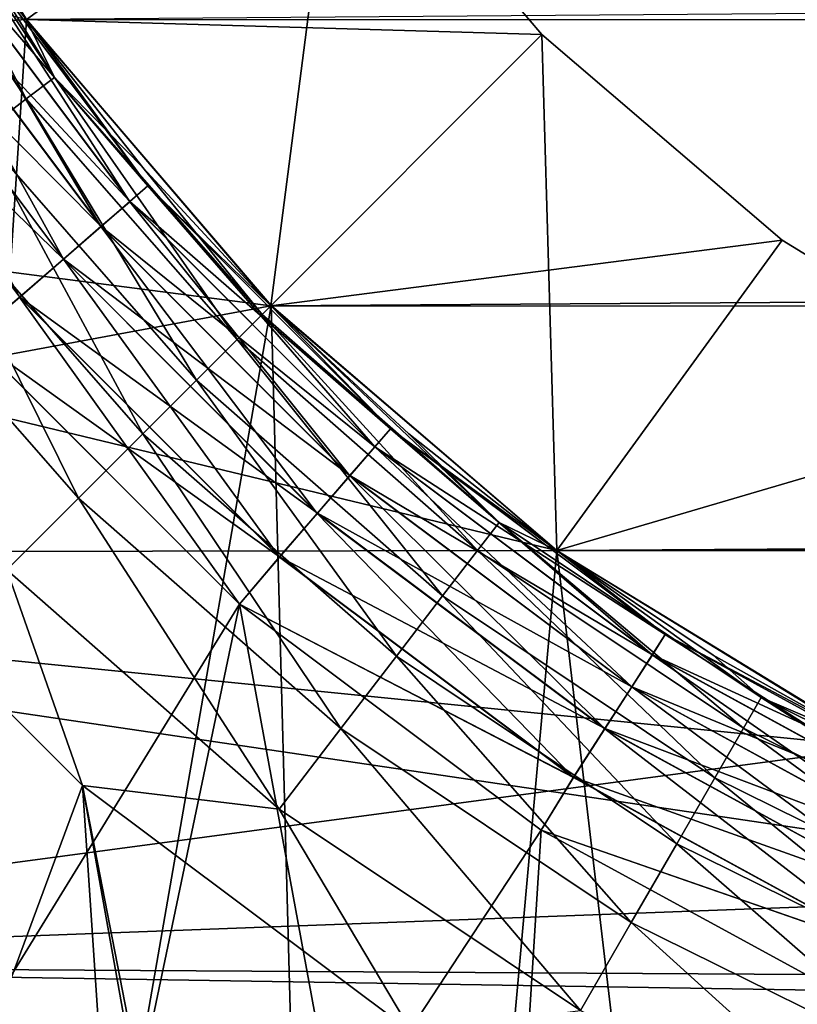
# Model space of a CAD drawing. Header units: metres. Extents: x -205 to 205, y -104 to 104.
# Tile 26 of 256: x -172.57 to -170.95, y -42.44 to -40.39. Entities that reach past the tile are written whole.
import ezdxf

# ---------------------------------------------------------------- set-up
doc = ezdxf.new("R2010")
doc.units = ezdxf.units.M
doc.layers.add('solid_01_2-CONSUMER_EHM_BOX_SW0001', color=7, linetype='CONTINUOUS')

msp = doc.modelspace()

# ---------------------------------------------------------------- linework, layer by layer
at = {"layer": 'solid_01_2-CONSUMER_EHM_BOX_SW0001'}
for points in [[(-200.010849, -74.958488), (-200.010773, 75.041512), (-0.010778, 75.04142)], [(-0.010849, -74.95858), (-200.010849, -74.958488), (-0.010778, 75.04142)], [(-172.558014, -40.386196, 55), (-175.337875, -40.556561, 55), (-175.71199, -39.549446, 55)], [(-175.337875, -40.556561, 48), (-172.558029, -40.386196, 48), (-172.967651, -39.717575, 48)], [(-172.558029, -40.386196, 57), (-172.967651, -39.717575, 57), (-175.337875, -40.556561, 57)], [(-172.967773, -39.717327, 75.5), (-172.557907, -40.38636, 75.5), (-172.967636, -39.717583, 76)], [(-172.733398, -40.159824, 75.37059), (-172.557907, -40.38636, 75.5), (-172.967773, -39.717327, 75.5)], [(-172.557907, -40.38636, 14.5), (-172.557907, -40.38636, 45.5), (-172.967773, -39.717327, 45.5)], [(-172.733276, -40.159752, 45.628902), (-172.967773, -39.717327, 45.5), (-172.557907, -40.38636, 45.5)], [(-172.775986, -40.059898, 14.5), (-172.557907, -40.38636, 14.5), (-172.967773, -39.717327, 45.5)], [(-172.557907, -40.38636, 75.5), (-172.558029, -40.386208, 76), (-172.967636, -39.717583, 76)], [(-172.557907, -40.38636, 63.099998), (-172.966751, -39.716816, 63.099998), (-172.558029, -40.386196, 57)], [(-172.923843, -46.013313, 63.099998), (-172.966751, -39.716816, 63.099998), (-172.557907, -40.38636, 63.099998)], [(-172.558014, -40.386196, 108.5), (-89.467636, -40.39809, 108.5), (-89.057823, -39.729588, 108.5)], [(-171.910721, -39.916103, 106.5), (-172.558029, -40.386208, 106), (-172.048447, -40.983044, 106)], [(-172.558029, -40.386208, 107), (-171.910721, -39.916103, 106.5), (-171.482681, -40.417439, 106.5)], [(-171.910721, -39.916103, 104.5), (-171.482681, -40.417439, 104.5), (-172.558029, -40.386208, 105)], [(-171.910721, -39.916103, 104.5), (-172.558029, -40.386208, 104), (-172.048447, -40.983044, 104)], [(-171.910721, -39.916103, 102.5), (-171.482681, -40.417439, 102.5), (-172.558029, -40.386208, 103)], [(-171.910721, -39.916103, 102.5), (-172.558029, -40.386208, 102), (-172.048447, -40.983044, 102)], [(-171.910721, -39.916103, 100.5), (-171.482681, -40.417439, 100.5), (-172.558029, -40.386208, 101)], [(-171.910721, -39.916103, 100.5), (-172.558029, -40.386208, 100), (-172.048447, -40.983044, 100)], [(-171.910721, -39.916103, 98.5), (-171.482681, -40.417439, 98.5), (-172.558029, -40.386208, 99)], [(-171.910721, -39.916103, 98.5), (-172.558029, -40.386208, 98), (-172.048447, -40.983044, 98)], [(-171.910721, -39.916103, 96.5), (-171.482681, -40.417439, 96.5), (-172.558029, -40.386208, 97)], [(-171.910721, -39.916103, 96.5), (-172.558029, -40.386208, 96), (-172.048447, -40.983044, 96)], [(-171.910721, -39.916103, 94.5), (-171.482681, -40.417439, 94.5), (-172.558029, -40.386208, 95)], [(-171.910721, -39.916103, 94.5), (-172.558029, -40.386208, 94), (-172.048447, -40.983044, 94)], [(-171.910721, -39.916103, 92.5), (-171.482681, -40.417439, 92.5), (-172.558029, -40.386208, 93)], [(-171.910721, -39.916103, 92.5), (-172.558029, -40.386208, 92), (-172.048447, -40.983044, 92)], [(-171.910721, -39.916103, 90.5), (-171.482681, -40.417439, 90.5), (-172.558029, -40.386208, 91)], [(-171.910721, -39.916103, 90.5), (-172.558029, -40.386208, 90), (-172.048447, -40.983044, 90)], [(-171.910721, -39.916103, 88.5), (-171.482681, -40.417439, 88.5), (-172.558029, -40.386208, 89)], [(-171.910721, -39.916103, 88.5), (-172.558029, -40.386208, 88), (-172.048447, -40.983044, 88)], [(-171.910721, -39.916103, 86.5), (-171.482681, -40.417439, 86.5), (-172.558029, -40.386208, 87)], [(-171.910721, -39.916103, 86.5), (-172.558029, -40.386208, 86), (-172.048447, -40.983044, 86)], [(-171.910721, -39.916103, 84.5), (-171.482681, -40.417439, 84.5), (-172.558029, -40.386208, 85)], [(-171.910721, -39.916103, 84.5), (-172.558029, -40.386208, 84), (-172.048447, -40.983044, 84)], [(-171.910721, -39.916103, 82.5), (-171.482681, -40.417439, 82.5), (-172.558029, -40.386208, 83)], [(-171.910721, -39.916103, 82.5), (-172.558029, -40.386208, 82), (-172.048447, -40.983044, 82)], [(-171.910721, -39.916103, 80.5), (-171.482681, -40.417439, 80.5), (-172.558029, -40.386208, 81)], [(-171.910721, -39.916103, 80.5), (-172.558029, -40.386208, 80), (-172.048447, -40.983044, 80)], [(-171.910721, -39.916103, 78.5), (-171.482681, -40.417439, 78.5), (-172.558029, -40.386208, 79)], [(-171.910721, -39.916103, 78.5), (-172.558029, -40.386208, 78), (-172.048447, -40.983044, 78)], [(-171.910721, -39.916103, 76.5), (-171.482681, -40.417439, 76.5), (-172.558029, -40.386208, 77)], [(-171.910721, -39.916103, 76.5), (-172.558029, -40.386208, 76), (-172.048447, -40.983044, 76)], [(-171.482681, -40.417439, 106.5), (-171.910721, -39.916103, 106.5), (-172.048447, -40.983044, 106)], [(-171.910721, -39.916103, 104.5), (-172.048447, -40.983044, 104), (-171.482681, -40.417439, 104.5)], [(-171.910721, -39.916103, 102.5), (-172.048447, -40.983044, 102), (-171.482681, -40.417439, 102.5)], [(-171.910721, -39.916103, 100.5), (-172.048447, -40.983044, 100), (-171.482681, -40.417439, 100.5)], [(-171.910721, -39.916103, 98.5), (-172.048447, -40.983044, 98), (-171.482681, -40.417439, 98.5)], [(-171.910721, -39.916103, 96.5), (-172.048447, -40.983044, 96), (-171.482681, -40.417439, 96.5)], [(-171.910721, -39.916103, 94.5), (-172.048447, -40.983044, 94), (-171.482681, -40.417439, 94.5)], [(-171.910721, -39.916103, 92.5), (-172.048447, -40.983044, 92), (-171.482681, -40.417439, 92.5)], [(-171.910721, -39.916103, 90.5), (-172.048447, -40.983044, 90), (-171.482681, -40.417439, 90.5)], [(-171.910721, -39.916103, 88.5), (-172.048447, -40.983044, 88), (-171.482681, -40.417439, 88.5)], [(-171.910721, -39.916103, 86.5), (-172.048447, -40.983044, 86), (-171.482681, -40.417439, 86.5)], [(-171.910721, -39.916103, 84.5), (-172.048447, -40.983044, 84), (-171.482681, -40.417439, 84.5)], [(-171.910721, -39.916103, 82.5), (-172.048447, -40.983044, 82), (-171.482681, -40.417439, 82.5)], [(-171.910721, -39.916103, 80.5), (-172.048447, -40.983044, 80), (-171.482681, -40.417439, 80.5)], [(-171.910721, -39.916103, 78.5), (-172.048447, -40.983044, 78), (-171.482681, -40.417439, 78.5)], [(-171.910721, -39.916103, 76.5), (-172.048447, -40.983044, 76), (-171.482681, -40.417439, 76.5)], [(-172.864609, -39.959927, 14.277479), (-172.928741, -39.996944, 14.065914), (-172.558258, -40.551586, 14.065914)], [(-172.499512, -40.506512, 14.277479), (-172.775986, -40.059898, 14.5), (-172.864609, -39.959927, 14.277479)], [(-172.499512, -40.506512, 14.277479), (-172.864609, -39.959927, 14.277479), (-172.558258, -40.551586, 14.065914)], [(-172.558258, -40.551586, 14.065914), (-172.928741, -39.996944, 14.065914), (-172.652939, -40.62421, 13.87616)], [(-172.499512, -40.506512, 14.277479), (-172.557907, -40.38636, 14.5), (-172.775986, -40.059898, 14.5)], [(-172.775482, -40.186859, 75.249886), (-172.3423, -40.765678, 75.249886), (-172.733398, -40.159824, 75.37059)], [(-172.775253, -40.186718, 45.74966), (-172.733276, -40.159752, 45.628902), (-172.304398, -40.732841, 45.628902)], [(-172.733398, -40.159824, 75.37059), (-172.304504, -40.732933, 75.37059), (-172.557907, -40.38636, 75.5)], [(-172.3423, -40.765678, 75.249886), (-172.304504, -40.732933, 75.37059), (-172.733398, -40.159824, 75.37059)], [(-172.304398, -40.732841, 45.628902), (-172.733276, -40.159752, 45.628902), (-172.557907, -40.38636, 45.5)], [(-172.842422, -40.229874, 75.146263), (-172.402451, -40.817783, 75.146263), (-172.775482, -40.186859, 75.249886)], [(-172.842117, -40.229671, 45.853367), (-172.775253, -40.186718, 45.74966), (-172.342102, -40.765507, 45.74966)], [(-172.402451, -40.817783, 75.146263), (-172.3423, -40.765678, 75.249886), (-172.775482, -40.186859, 75.249886)], [(-172.342102, -40.765507, 45.74966), (-172.775253, -40.186718, 45.74966), (-172.304398, -40.732841, 45.628902)], [(-172.929688, -40.285931, 75.066788), (-172.48085, -40.885689, 75.066788), (-172.842422, -40.229874, 75.146263)], [(-172.929306, -40.285686, 45.932949), (-172.842117, -40.229671, 45.853367), (-172.402176, -40.817543, 45.853367)], [(-172.48085, -40.885689, 75.066788), (-172.402451, -40.817783, 75.146263), (-172.842422, -40.229874, 75.146263)], [(-172.402176, -40.817543, 45.853367), (-172.842117, -40.229671, 45.853367), (-172.342102, -40.765507, 45.74966)], [(-173.030853, -40.350929, 45.982964), (-172.929306, -40.285686, 45.932949), (-172.480499, -40.885391, 45.932949)], [(-172.572113, -40.964752, 75.016899), (-172.48085, -40.885689, 75.066788), (-172.929688, -40.285931, 75.066788)], [(-172.480499, -40.885391, 45.932949), (-172.929306, -40.285686, 45.932949), (-172.402176, -40.817543, 45.853367)], [(-172.571732, -40.96442, 45.982964), (-172.67038, -41.048183, 46), (-173.030853, -40.350929, 45.982964)], [(-172.571732, -40.96442, 45.982964), (-173.030853, -40.350929, 45.982964), (-172.480499, -40.885391, 45.932949)], [(-175.337875, -40.556561, 48), (-172.048462, -40.983047, 48), (-172.558029, -40.386196, 48)], [(-172.048462, -40.983047, 57), (-172.558029, -40.386196, 57), (-175.337875, -40.556561, 57)], [(-172.558014, -40.386196, 55), (-172.048447, -40.983047, 55), (-175.337875, -40.556561, 55)], [(-172.923843, -46.013313, 63.099998), (-172.557907, -40.38636, 63.099998), (-172.047653, -40.982243, 63.099998)], [(-172.558014, -40.386196, 55), (-172.558029, -40.386196, 48), (-172.048462, -40.983047, 48)], [(-172.557907, -40.38636, 63.099998), (-172.558029, -40.386196, 57), (-172.048462, -40.983047, 57)], [(-172.558029, -40.386208, 107), (-172.048447, -40.983044, 107), (-172.558014, -40.386196, 108.5)], [(-172.048447, -40.983044, 105), (-172.048447, -40.983044, 106), (-172.558029, -40.386208, 106)], [(-172.558029, -40.386208, 105), (-172.048447, -40.983044, 105), (-172.558029, -40.386208, 106)], [(-172.558029, -40.386208, 107), (-171.482681, -40.417439, 106.5), (-172.048447, -40.983044, 107)], [(-171.482681, -40.417439, 104.5), (-172.048447, -40.983044, 105), (-172.558029, -40.386208, 105)], [(-172.048447, -40.983044, 103), (-172.048447, -40.983044, 104), (-172.558029, -40.386208, 104)], [(-172.558029, -40.386208, 103), (-172.048447, -40.983044, 103), (-172.558029, -40.386208, 104)], [(-171.482681, -40.417439, 102.5), (-172.048447, -40.983044, 103), (-172.558029, -40.386208, 103)], [(-172.048447, -40.983044, 101), (-172.048447, -40.983044, 102), (-172.558029, -40.386208, 102)], [(-172.558029, -40.386208, 101), (-172.048447, -40.983044, 101), (-172.558029, -40.386208, 102)], [(-171.482681, -40.417439, 100.5), (-172.048447, -40.983044, 101), (-172.558029, -40.386208, 101)], [(-172.048447, -40.983044, 99), (-172.048447, -40.983044, 100), (-172.558029, -40.386208, 100)], [(-172.558029, -40.386208, 99), (-172.048447, -40.983044, 99), (-172.558029, -40.386208, 100)], [(-171.482681, -40.417439, 98.5), (-172.048447, -40.983044, 99), (-172.558029, -40.386208, 99)], [(-172.048447, -40.983044, 97), (-172.048447, -40.983044, 98), (-172.558029, -40.386208, 98)], [(-172.558029, -40.386208, 97), (-172.048447, -40.983044, 97), (-172.558029, -40.386208, 98)], [(-171.482681, -40.417439, 96.5), (-172.048447, -40.983044, 97), (-172.558029, -40.386208, 97)], [(-172.048447, -40.983044, 95), (-172.048447, -40.983044, 96), (-172.558029, -40.386208, 96)], [(-172.558029, -40.386208, 95), (-172.048447, -40.983044, 95), (-172.558029, -40.386208, 96)], [(-171.482681, -40.417439, 94.5), (-172.048447, -40.983044, 95), (-172.558029, -40.386208, 95)], [(-172.048447, -40.983044, 93), (-172.048447, -40.983044, 94), (-172.558029, -40.386208, 94)], [(-172.558029, -40.386208, 93), (-172.048447, -40.983044, 93), (-172.558029, -40.386208, 94)], [(-171.482681, -40.417439, 92.5), (-172.048447, -40.983044, 93), (-172.558029, -40.386208, 93)], [(-172.048447, -40.983044, 91), (-172.048447, -40.983044, 92), (-172.558029, -40.386208, 92)], [(-172.558029, -40.386208, 91), (-172.048447, -40.983044, 91), (-172.558029, -40.386208, 92)], [(-171.482681, -40.417439, 90.5), (-172.048447, -40.983044, 91), (-172.558029, -40.386208, 91)], [(-172.048447, -40.983044, 89), (-172.048447, -40.983044, 90), (-172.558029, -40.386208, 90)], [(-172.558029, -40.386208, 89), (-172.048447, -40.983044, 89), (-172.558029, -40.386208, 90)], [(-171.482681, -40.417439, 88.5), (-172.048447, -40.983044, 89), (-172.558029, -40.386208, 89)], [(-172.048447, -40.983044, 87), (-172.048447, -40.983044, 88), (-172.558029, -40.386208, 88)], [(-172.558029, -40.386208, 87), (-172.048447, -40.983044, 87), (-172.558029, -40.386208, 88)], [(-171.482681, -40.417439, 86.5), (-172.048447, -40.983044, 87), (-172.558029, -40.386208, 87)], [(-172.048447, -40.983044, 85), (-172.048447, -40.983044, 86), (-172.558029, -40.386208, 86)], [(-172.558029, -40.386208, 85), (-172.048447, -40.983044, 85), (-172.558029, -40.386208, 86)], [(-171.482681, -40.417439, 84.5), (-172.048447, -40.983044, 85), (-172.558029, -40.386208, 85)], [(-172.048447, -40.983044, 83), (-172.048447, -40.983044, 84), (-172.558029, -40.386208, 84)], [(-172.558029, -40.386208, 83), (-172.048447, -40.983044, 83), (-172.558029, -40.386208, 84)], [(-171.482681, -40.417439, 82.5), (-172.048447, -40.983044, 83), (-172.558029, -40.386208, 83)], [(-172.048447, -40.983044, 81), (-172.048447, -40.983044, 82), (-172.558029, -40.386208, 82)], [(-172.558029, -40.386208, 81), (-172.048447, -40.983044, 81), (-172.558029, -40.386208, 82)], [(-171.482681, -40.417439, 80.5), (-172.048447, -40.983044, 81), (-172.558029, -40.386208, 81)], [(-172.048447, -40.983044, 79), (-172.048447, -40.983044, 80), (-172.558029, -40.386208, 80)], [(-172.558029, -40.386208, 79), (-172.048447, -40.983044, 79), (-172.558029, -40.386208, 80)], [(-171.482681, -40.417439, 78.5), (-172.048447, -40.983044, 79), (-172.558029, -40.386208, 79)], [(-172.048447, -40.983044, 77), (-172.048447, -40.983044, 78), (-172.558029, -40.386208, 78)], [(-172.558029, -40.386208, 77), (-172.048447, -40.983044, 77), (-172.558029, -40.386208, 78)], [(-171.482681, -40.417439, 76.5), (-172.048447, -40.983044, 77), (-172.558029, -40.386208, 77)], [(-172.048447, -40.983044, 75.5), (-172.048447, -40.983044, 76), (-172.558029, -40.386208, 76)], [(-172.557907, -40.38636, 75.5), (-172.048447, -40.983044, 75.5), (-172.558029, -40.386208, 76)], [(-172.558014, -40.386196, 55), (-172.048462, -40.983047, 48), (-172.048447, -40.983047, 55)], [(-172.048447, -40.983047, 108.5), (-89.467636, -40.39809, 108.5), (-172.558014, -40.386196, 108.5)], [(-172.048447, -40.983044, 107), (-172.048447, -40.983047, 108.5), (-172.558014, -40.386196, 108.5)], [(-172.047653, -40.982243, 63.099998), (-172.557907, -40.38636, 63.099998), (-172.048462, -40.983047, 57)], [(-172.304504, -40.732933, 75.37059), (-172.048447, -40.983044, 75.5), (-172.557907, -40.38636, 75.5)], [(-172.048447, -40.983044, 14.5), (-172.048447, -40.983044, 45.5), (-172.557907, -40.38636, 45.5)], [(-172.304398, -40.732841, 45.628902), (-172.557907, -40.38636, 45.5), (-172.048447, -40.983044, 45.5)], [(-172.314896, -40.69471, 14.5), (-172.048447, -40.983044, 14.5), (-172.557907, -40.38636, 45.5)], [(-172.557907, -40.38636, 14.5), (-172.314896, -40.69471, 14.5), (-172.557907, -40.38636, 45.5)], [(-172.499512, -40.506512, 14.277479), (-172.314896, -40.69471, 14.5), (-172.557907, -40.38636, 14.5)], [(-172.048447, -40.983047, 108.5), (-89.977379, -40.994797, 108.5), (-89.467636, -40.39809, 108.5)], [(-171.482681, -40.417439, 106.5), (-172.048447, -40.983044, 106), (-171.451767, -41.49279, 106)], [(-172.048447, -40.983044, 107), (-171.482681, -40.417439, 106.5), (-170.981476, -40.845619, 106.5)], [(-171.482681, -40.417439, 104.5), (-170.981476, -40.845619, 104.5), (-172.048447, -40.983044, 105)], [(-171.482681, -40.417439, 104.5), (-172.048447, -40.983044, 104), (-171.451767, -41.49279, 104)], [(-171.482681, -40.417439, 102.5), (-170.981476, -40.845619, 102.5), (-172.048447, -40.983044, 103)], [(-171.482681, -40.417439, 102.5), (-172.048447, -40.983044, 102), (-171.451767, -41.49279, 102)], [(-171.482681, -40.417439, 100.5), (-170.981476, -40.845619, 100.5), (-172.048447, -40.983044, 101)], [(-171.482681, -40.417439, 100.5), (-172.048447, -40.983044, 100), (-171.451767, -41.49279, 100)], [(-171.482681, -40.417439, 98.5), (-170.981476, -40.845619, 98.5), (-172.048447, -40.983044, 99)], [(-171.482681, -40.417439, 98.5), (-172.048447, -40.983044, 98), (-171.451767, -41.49279, 98)], [(-171.482681, -40.417439, 96.5), (-170.981476, -40.845619, 96.5), (-172.048447, -40.983044, 97)], [(-171.482681, -40.417439, 96.5), (-172.048447, -40.983044, 96), (-171.451767, -41.49279, 96)], [(-171.482681, -40.417439, 94.5), (-170.981476, -40.845619, 94.5), (-172.048447, -40.983044, 95)], [(-171.482681, -40.417439, 94.5), (-172.048447, -40.983044, 94), (-171.451767, -41.49279, 94)], [(-171.482681, -40.417439, 92.5), (-170.981476, -40.845619, 92.5), (-172.048447, -40.983044, 93)], [(-171.482681, -40.417439, 92.5), (-172.048447, -40.983044, 92), (-171.451767, -41.49279, 92)], [(-171.482681, -40.417439, 90.5), (-170.981476, -40.845619, 90.5), (-172.048447, -40.983044, 91)], [(-171.482681, -40.417439, 90.5), (-172.048447, -40.983044, 90), (-171.451767, -41.49279, 90)], [(-171.482681, -40.417439, 88.5), (-170.981476, -40.845619, 88.5), (-172.048447, -40.983044, 89)], [(-171.482681, -40.417439, 88.5), (-172.048447, -40.983044, 88), (-171.451767, -41.49279, 88)], [(-171.482681, -40.417439, 86.5), (-170.981476, -40.845619, 86.5), (-172.048447, -40.983044, 87)], [(-171.482681, -40.417439, 86.5), (-172.048447, -40.983044, 86), (-171.451767, -41.49279, 86)], [(-171.482681, -40.417439, 84.5), (-170.981476, -40.845619, 84.5), (-172.048447, -40.983044, 85)], [(-171.482681, -40.417439, 84.5), (-172.048447, -40.983044, 84), (-171.451767, -41.49279, 84)], [(-171.482681, -40.417439, 82.5), (-170.981476, -40.845619, 82.5), (-172.048447, -40.983044, 83)], [(-171.482681, -40.417439, 82.5), (-172.048447, -40.983044, 82), (-171.451767, -41.49279, 82)], [(-171.482681, -40.417439, 80.5), (-170.981476, -40.845619, 80.5), (-172.048447, -40.983044, 81)], [(-171.482681, -40.417439, 80.5), (-172.048447, -40.983044, 80), (-171.451767, -41.49279, 80)], [(-171.482681, -40.417439, 78.5), (-170.981476, -40.845619, 78.5), (-172.048447, -40.983044, 79)], [(-171.482681, -40.417439, 78.5), (-172.048447, -40.983044, 78), (-171.451767, -41.49279, 78)], [(-171.482681, -40.417439, 76.5), (-170.981476, -40.845619, 76.5), (-172.048447, -40.983044, 77)], [(-171.482681, -40.417439, 76.5), (-172.048447, -40.983044, 76), (-171.451767, -41.49279, 76)], [(-170.981476, -40.845619, 106.5), (-171.482681, -40.417439, 106.5), (-171.451767, -41.49279, 106)], [(-171.482681, -40.417439, 104.5), (-171.451767, -41.49279, 104), (-170.981476, -40.845619, 104.5)], [(-171.482681, -40.417439, 102.5), (-171.451767, -41.49279, 102), (-170.981476, -40.845619, 102.5)], [(-171.482681, -40.417439, 100.5), (-171.451767, -41.49279, 100), (-170.981476, -40.845619, 100.5)], [(-171.482681, -40.417439, 98.5), (-171.451767, -41.49279, 98), (-170.981476, -40.845619, 98.5)], [(-171.482681, -40.417439, 96.5), (-171.451767, -41.49279, 96), (-170.981476, -40.845619, 96.5)], [(-171.482681, -40.417439, 94.5), (-171.451767, -41.49279, 94), (-170.981476, -40.845619, 94.5)], [(-171.482681, -40.417439, 92.5), (-171.451767, -41.49279, 92), (-170.981476, -40.845619, 92.5)], [(-171.482681, -40.417439, 90.5), (-171.451767, -41.49279, 90), (-170.981476, -40.845619, 90.5)], [(-171.482681, -40.417439, 88.5), (-171.451767, -41.49279, 88), (-170.981476, -40.845619, 88.5)], [(-171.482681, -40.417439, 86.5), (-171.451767, -41.49279, 86), (-170.981476, -40.845619, 86.5)], [(-171.482681, -40.417439, 84.5), (-171.451767, -41.49279, 84), (-170.981476, -40.845619, 84.5)], [(-171.482681, -40.417439, 82.5), (-171.451767, -41.49279, 82), (-170.981476, -40.845619, 82.5)], [(-171.482681, -40.417439, 80.5), (-171.451767, -41.49279, 80), (-170.981476, -40.845619, 80.5)], [(-171.482681, -40.417439, 78.5), (-171.451767, -41.49279, 78), (-170.981476, -40.845619, 78.5)], [(-171.482681, -40.417439, 76.5), (-171.451767, -41.49279, 76), (-170.981476, -40.845619, 76.5)], [(-172.499512, -40.506512, 14.277479), (-172.558258, -40.551586, 14.065914), (-172.118546, -41.053127, 14.065914)], [(-172.066177, -41.000767, 14.277479), (-172.314896, -40.69471, 14.5), (-172.499512, -40.506512, 14.277479)], [(-172.066177, -41.000767, 14.277479), (-172.499512, -40.506512, 14.277479), (-172.118546, -41.053127, 14.065914)], [(-175.337875, -40.556561, 48), (-174.82457, -41.498524, 48), (-172.048462, -40.983047, 48)], [(-172.048462, -40.983047, 57), (-175.337875, -40.556561, 57), (-174.82457, -41.498524, 57)], [(-171.451752, -41.492786, 55), (-174.82457, -41.498524, 55), (-175.337875, -40.556561, 55)], [(-172.048447, -40.983047, 55), (-171.451752, -41.492786, 55), (-175.337875, -40.556561, 55)], [(-172.558258, -40.551586, 14.065914), (-172.652939, -40.62421, 13.87616), (-172.202942, -41.137486, 13.87616)], [(-172.118546, -41.053127, 14.065914), (-172.558258, -40.551586, 14.065914), (-172.202942, -41.137486, 13.87616)], [(-172.652939, -40.62421, 13.87616), (-172.778763, -40.720737, 13.717749), (-172.315094, -41.249607, 13.717749)], [(-172.202942, -41.137486, 13.87616), (-172.652939, -40.62421, 13.87616), (-172.315094, -41.249607, 13.717749)], [(-172.066177, -41.000767, 14.277479), (-172.048447, -40.983044, 14.5), (-172.314896, -40.69471, 14.5)], [(-172.778763, -40.720737, 13.717749), (-172.929428, -40.836311, 13.598642), (-172.449387, -41.383862, 13.598642)], [(-172.315094, -41.249607, 13.717749), (-172.778763, -40.720737, 13.717749), (-172.449387, -41.383862, 13.598642)], [(-172.3423, -40.765678, 75.249886), (-171.831177, -41.276962, 75.249886), (-172.304504, -40.732933, 75.37059)], [(-172.342102, -40.765507, 45.74966), (-172.304398, -40.732841, 45.628902), (-171.798325, -41.239063, 45.628902)], [(-172.304504, -40.732933, 75.37059), (-171.798416, -41.239166, 75.37059), (-172.048447, -40.983044, 75.5)], [(-171.831177, -41.276962, 75.249886), (-171.798416, -41.239166, 75.37059), (-172.304504, -40.732933, 75.37059)], [(-171.798325, -41.239063, 45.628902), (-172.304398, -40.732841, 45.628902), (-172.048447, -40.983044, 45.5)], [(-172.402451, -40.817783, 75.146263), (-171.883286, -41.337097, 75.146263), (-172.3423, -40.765678, 75.249886)], [(-172.402176, -40.817543, 45.853367), (-172.342102, -40.765507, 45.74966), (-171.830994, -41.276764, 45.74966)], [(-171.883286, -41.337097, 75.146263), (-171.831177, -41.276962, 75.249886), (-172.3423, -40.765678, 75.249886)], [(-171.830994, -41.276764, 45.74966), (-172.342102, -40.765507, 45.74966), (-171.798325, -41.239063, 45.628902)], [(-172.48085, -40.885689, 75.066788), (-171.951218, -41.415462, 75.066788), (-172.402451, -40.817783, 75.146263)], [(-172.480499, -40.885391, 45.932949), (-172.402176, -40.817543, 45.853367), (-171.883057, -41.336815, 45.853367)], [(-171.951218, -41.415462, 75.066788), (-171.883286, -41.337097, 75.146263), (-172.402451, -40.817783, 75.146263)], [(-171.883057, -41.336815, 45.853367), (-172.402176, -40.817543, 45.853367), (-171.830994, -41.276764, 45.74966)], [(-172.449387, -41.383862, 13.598642), (-172.929428, -40.836311, 13.598642), (-172.59906, -41.533497, 13.524823)], [(-172.048447, -40.983044, 107), (-170.981476, -40.845619, 106.5), (-171.451767, -41.49279, 107)], [(-170.981476, -40.845619, 104.5), (-171.451767, -41.49279, 105), (-172.048447, -40.983044, 105)], [(-170.981476, -40.845619, 102.5), (-171.451767, -41.49279, 103), (-172.048447, -40.983044, 103)], [(-170.981476, -40.845619, 100.5), (-171.451767, -41.49279, 101), (-172.048447, -40.983044, 101)], [(-170.981476, -40.845619, 98.5), (-171.451767, -41.49279, 99), (-172.048447, -40.983044, 99)], [(-170.981476, -40.845619, 96.5), (-171.451767, -41.49279, 97), (-172.048447, -40.983044, 97)], [(-170.981476, -40.845619, 94.5), (-171.451767, -41.49279, 95), (-172.048447, -40.983044, 95)], [(-170.981476, -40.845619, 92.5), (-171.451767, -41.49279, 93), (-172.048447, -40.983044, 93)], [(-170.981476, -40.845619, 90.5), (-171.451767, -41.49279, 91), (-172.048447, -40.983044, 91)], [(-170.981476, -40.845619, 88.5), (-171.451767, -41.49279, 89), (-172.048447, -40.983044, 89)], [(-170.981476, -40.845619, 86.5), (-171.451767, -41.49279, 87), (-172.048447, -40.983044, 87)], [(-170.981476, -40.845619, 84.5), (-171.451767, -41.49279, 85), (-172.048447, -40.983044, 85)], [(-170.981476, -40.845619, 82.5), (-171.451767, -41.49279, 83), (-172.048447, -40.983044, 83)], [(-170.981476, -40.845619, 80.5), (-171.451767, -41.49279, 81), (-172.048447, -40.983044, 81)], [(-170.981476, -40.845619, 78.5), (-171.451767, -41.49279, 79), (-172.048447, -40.983044, 79)], [(-170.981476, -40.845619, 76.5), (-171.451767, -41.49279, 77), (-172.048447, -40.983044, 77)], [(-170.419968, -41.189831, 106.5), (-170.981476, -40.845619, 106.5), (-171.451767, -41.49279, 106)], [(-171.451767, -41.49279, 107), (-170.981476, -40.845619, 106.5), (-170.419968, -41.189831, 106.5)], [(-170.981476, -40.845619, 104.5), (-170.419968, -41.189831, 104.5), (-171.451767, -41.49279, 105)], [(-170.981476, -40.845619, 104.5), (-171.451767, -41.49279, 104), (-170.419968, -41.189831, 104.5)], [(-170.981476, -40.845619, 102.5), (-170.419968, -41.189831, 102.5), (-171.451767, -41.49279, 103)], [(-170.981476, -40.845619, 102.5), (-171.451767, -41.49279, 102), (-170.419968, -41.189831, 102.5)], [(-170.981476, -40.845619, 100.5), (-170.419968, -41.189831, 100.5), (-171.451767, -41.49279, 101)], [(-170.981476, -40.845619, 100.5), (-171.451767, -41.49279, 100), (-170.419968, -41.189831, 100.5)], [(-170.981476, -40.845619, 98.5), (-170.419968, -41.189831, 98.5), (-171.451767, -41.49279, 99)], [(-170.981476, -40.845619, 98.5), (-171.451767, -41.49279, 98), (-170.419968, -41.189831, 98.5)], [(-170.981476, -40.845619, 96.5), (-170.419968, -41.189831, 96.5), (-171.451767, -41.49279, 97)], [(-170.981476, -40.845619, 96.5), (-171.451767, -41.49279, 96), (-170.419968, -41.189831, 96.5)], [(-170.981476, -40.845619, 94.5), (-170.419968, -41.189831, 94.5), (-171.451767, -41.49279, 95)], [(-170.981476, -40.845619, 94.5), (-171.451767, -41.49279, 94), (-170.419968, -41.189831, 94.5)], [(-170.981476, -40.845619, 92.5), (-170.419968, -41.189831, 92.5), (-171.451767, -41.49279, 93)], [(-170.981476, -40.845619, 92.5), (-171.451767, -41.49279, 92), (-170.419968, -41.189831, 92.5)], [(-170.981476, -40.845619, 90.5), (-170.419968, -41.189831, 90.5), (-171.451767, -41.49279, 91)], [(-170.981476, -40.845619, 90.5), (-171.451767, -41.49279, 90), (-170.419968, -41.189831, 90.5)], [(-170.981476, -40.845619, 88.5), (-170.419968, -41.189831, 88.5), (-171.451767, -41.49279, 89)], [(-170.981476, -40.845619, 88.5), (-171.451767, -41.49279, 88), (-170.419968, -41.189831, 88.5)], [(-170.981476, -40.845619, 86.5), (-170.419968, -41.189831, 86.5), (-171.451767, -41.49279, 87)], [(-170.981476, -40.845619, 86.5), (-171.451767, -41.49279, 86), (-170.419968, -41.189831, 86.5)], [(-170.981476, -40.845619, 84.5), (-170.419968, -41.189831, 84.5), (-171.451767, -41.49279, 85)], [(-170.981476, -40.845619, 84.5), (-171.451767, -41.49279, 84), (-170.419968, -41.189831, 84.5)], [(-170.981476, -40.845619, 82.5), (-170.419968, -41.189831, 82.5), (-171.451767, -41.49279, 83)], [(-170.981476, -40.845619, 82.5), (-171.451767, -41.49279, 82), (-170.419968, -41.189831, 82.5)], [(-170.981476, -40.845619, 80.5), (-170.419968, -41.189831, 80.5), (-171.451767, -41.49279, 81)], [(-170.981476, -40.845619, 80.5), (-171.451767, -41.49279, 80), (-170.419968, -41.189831, 80.5)], [(-170.981476, -40.845619, 78.5), (-170.419968, -41.189831, 78.5), (-171.451767, -41.49279, 79)], [(-170.981476, -40.845619, 78.5), (-171.451767, -41.49279, 78), (-170.419968, -41.189831, 78.5)], [(-170.981476, -40.845619, 76.5), (-170.419968, -41.189831, 76.5), (-171.451767, -41.49279, 77)], [(-170.981476, -40.845619, 76.5), (-171.451767, -41.49279, 76), (-170.419968, -41.189831, 76.5)], [(-172.572113, -40.964752, 75.016899), (-172.030304, -41.506714, 75.016899), (-172.48085, -40.885689, 75.066788)], [(-172.571732, -40.96442, 45.982964), (-172.480499, -40.885391, 45.932949), (-171.950928, -41.415123, 45.932949)], [(-172.030304, -41.506714, 75.016899), (-171.951218, -41.415462, 75.066788), (-172.48085, -40.885689, 75.066788)], [(-171.950928, -41.415123, 45.932949), (-172.480499, -40.885391, 45.932949), (-171.883057, -41.336815, 45.853367)], [(-172.029984, -41.506332, 45.982964), (-172.67038, -41.048183, 46), (-172.571732, -40.96442, 45.982964)], [(-172.572113, -40.964752, 75.016899), (-172.67038, -41.048183, 75), (-172.11377, -41.604958, 75)], [(-172.572113, -40.964752, 75.016899), (-172.11377, -41.604958, 75), (-172.030304, -41.506714, 75.016899)], [(-172.029984, -41.506332, 45.982964), (-172.571732, -40.96442, 45.982964), (-171.950928, -41.415123, 45.932949)], [(-174.82457, -41.498524, 48), (-171.451752, -41.492786, 48), (-172.048462, -40.983047, 48)], [(-171.451752, -41.492786, 57), (-172.048462, -40.983047, 57), (-174.82457, -41.498524, 57)], [(-171.899628, -46.461155, 63.099998), (-172.923843, -46.013313, 63.099998), (-172.047653, -40.982243, 63.099998)], [(-171.572052, -41.434235, 14.277479), (-172.048447, -40.983044, 14.5), (-172.066177, -41.000767, 14.277479)], [(-172.047653, -40.982243, 63.099998), (-172.048462, -40.983047, 57), (-171.451752, -41.492786, 57)], [(-172.048447, -40.983047, 55), (-172.048462, -40.983047, 48), (-171.451752, -41.492786, 48)], [(-171.451767, -41.49279, 105), (-171.451767, -41.49279, 106), (-172.048447, -40.983044, 106)], [(-172.048447, -40.983044, 105), (-171.451767, -41.49279, 105), (-172.048447, -40.983044, 106)], [(-172.048447, -40.983044, 107), (-171.451767, -41.49279, 107), (-172.048447, -40.983047, 108.5)], [(-171.451767, -41.49279, 103), (-171.451767, -41.49279, 104), (-172.048447, -40.983044, 104)], [(-172.048447, -40.983044, 103), (-171.451767, -41.49279, 103), (-172.048447, -40.983044, 104)], [(-171.451767, -41.49279, 101), (-171.451767, -41.49279, 102), (-172.048447, -40.983044, 102)], [(-172.048447, -40.983044, 101), (-171.451767, -41.49279, 101), (-172.048447, -40.983044, 102)], [(-171.451767, -41.49279, 99), (-171.451767, -41.49279, 100), (-172.048447, -40.983044, 100)], [(-172.048447, -40.983044, 99), (-171.451767, -41.49279, 99), (-172.048447, -40.983044, 100)], [(-171.451767, -41.49279, 97), (-171.451767, -41.49279, 98), (-172.048447, -40.983044, 98)], [(-172.048447, -40.983044, 97), (-171.451767, -41.49279, 97), (-172.048447, -40.983044, 98)], [(-171.451767, -41.49279, 95), (-171.451767, -41.49279, 96), (-172.048447, -40.983044, 96)], [(-172.048447, -40.983044, 95), (-171.451767, -41.49279, 95), (-172.048447, -40.983044, 96)], [(-171.451767, -41.49279, 93), (-171.451767, -41.49279, 94), (-172.048447, -40.983044, 94)], [(-172.048447, -40.983044, 93), (-171.451767, -41.49279, 93), (-172.048447, -40.983044, 94)], [(-171.451767, -41.49279, 91), (-171.451767, -41.49279, 92), (-172.048447, -40.983044, 92)], [(-172.048447, -40.983044, 91), (-171.451767, -41.49279, 91), (-172.048447, -40.983044, 92)], [(-171.451767, -41.49279, 89), (-171.451767, -41.49279, 90), (-172.048447, -40.983044, 90)], [(-172.048447, -40.983044, 89), (-171.451767, -41.49279, 89), (-172.048447, -40.983044, 90)], [(-171.451767, -41.49279, 87), (-171.451767, -41.49279, 88), (-172.048447, -40.983044, 88)], [(-172.048447, -40.983044, 87), (-171.451767, -41.49279, 87), (-172.048447, -40.983044, 88)], [(-171.451767, -41.49279, 85), (-171.451767, -41.49279, 86), (-172.048447, -40.983044, 86)], [(-172.048447, -40.983044, 85), (-171.451767, -41.49279, 85), (-172.048447, -40.983044, 86)], [(-171.451767, -41.49279, 83), (-171.451767, -41.49279, 84), (-172.048447, -40.983044, 84)], [(-172.048447, -40.983044, 83), (-171.451767, -41.49279, 83), (-172.048447, -40.983044, 84)], [(-171.451767, -41.49279, 81), (-171.451767, -41.49279, 82), (-172.048447, -40.983044, 82)], [(-172.048447, -40.983044, 81), (-171.451767, -41.49279, 81), (-172.048447, -40.983044, 82)], [(-171.451767, -41.49279, 79), (-171.451767, -41.49279, 80), (-172.048447, -40.983044, 80)], [(-172.048447, -40.983044, 79), (-171.451767, -41.49279, 79), (-172.048447, -40.983044, 80)], [(-171.451767, -41.49279, 77), (-171.451767, -41.49279, 78), (-172.048447, -40.983044, 78)], [(-172.048447, -40.983044, 77), (-171.451767, -41.49279, 77), (-172.048447, -40.983044, 78)], [(-171.45192, -41.49268, 75.5), (-171.451767, -41.49279, 76), (-172.048447, -40.983044, 76)], [(-172.048447, -40.983044, 75.5), (-171.45192, -41.49268, 75.5), (-172.048447, -40.983044, 76)], [(-171.798416, -41.239166, 75.37059), (-171.45192, -41.49268, 75.5), (-172.048447, -40.983044, 75.5)], [(-171.45192, -41.49268, 14.5), (-171.45192, -41.49268, 45.5), (-172.048447, -40.983044, 45.5)], [(-171.798325, -41.239063, 45.628902), (-172.048447, -40.983044, 45.5), (-171.45192, -41.49268, 45.5)], [(-171.760193, -41.24958, 14.5), (-171.45192, -41.49268, 14.5), (-172.048447, -40.983044, 45.5)], [(-172.048447, -40.983044, 14.5), (-171.760193, -41.24958, 14.5), (-172.048447, -40.983044, 45.5)], [(-171.572052, -41.434235, 14.277479), (-171.760193, -41.24958, 14.5), (-172.048447, -40.983044, 14.5)], [(-172.048447, -40.983047, 55), (-171.451752, -41.492786, 48), (-171.451752, -41.492786, 55)], [(-171.451752, -41.492786, 108.5), (-89.977379, -40.994797, 108.5), (-172.048447, -40.983047, 108.5)], [(-171.451767, -41.49279, 107), (-171.451752, -41.492786, 108.5), (-172.048447, -40.983047, 108.5)], [(-171.45192, -41.49268, 63.099998), (-172.047653, -40.982243, 63.099998), (-171.451752, -41.492786, 57)], [(-171.899628, -46.461155, 63.099998), (-172.047653, -40.982243, 63.099998), (-171.45192, -41.49268, 63.099998)], [(-172.066177, -41.000767, 14.277479), (-172.118546, -41.053127, 14.065914), (-171.617142, -41.492981, 14.065914)], [(-171.572052, -41.434235, 14.277479), (-172.066177, -41.000767, 14.277479), (-171.617142, -41.492981, 14.065914)], [(-171.451752, -41.492786, 108.5), (-90.574226, -41.504364, 108.5), (-89.977379, -40.994797, 108.5)], [(-172.11377, -41.604958, 75), (-172.67038, -41.048183, 75), (-185.61615, -63.545567, 75)], [(-172.67038, -41.048183, 46), (-172.564728, -43.759014, 46), (-173.423355, -43.116573, 46)], [(-172.67038, -41.048183, 46), (-172.11377, -41.604958, 46), (-172.564728, -43.759014, 46)], [(-172.029984, -41.506332, 45.982964), (-172.11377, -41.604958, 46), (-172.67038, -41.048183, 46)], [(-172.118546, -41.053127, 14.065914), (-172.202942, -41.137486, 13.87616), (-171.689789, -41.587631, 13.87616)], [(-171.617142, -41.492981, 14.065914), (-172.118546, -41.053127, 14.065914), (-171.689789, -41.587631, 13.87616)], [(-172.202942, -41.137486, 13.87616), (-172.315094, -41.249607, 13.717749), (-171.786346, -41.713436, 13.717749)], [(-171.689789, -41.587631, 13.87616), (-172.202942, -41.137486, 13.87616), (-171.786346, -41.713436, 13.717749)], [(-170.419968, -41.189831, 106.5), (-171.451767, -41.49279, 106), (-170.783249, -41.902592, 106)], [(-171.451767, -41.49279, 107), (-170.419968, -41.189831, 106.5), (-170.783249, -41.902592, 107)], [(-170.419968, -41.189831, 104.5), (-170.783249, -41.902592, 105), (-171.451767, -41.49279, 105)], [(-170.419968, -41.189831, 104.5), (-171.451767, -41.49279, 104), (-170.783249, -41.902592, 104)], [(-170.419968, -41.189831, 102.5), (-170.783249, -41.902592, 103), (-171.451767, -41.49279, 103)], [(-170.419968, -41.189831, 102.5), (-171.451767, -41.49279, 102), (-170.783249, -41.902592, 102)], [(-170.419968, -41.189831, 100.5), (-170.783249, -41.902592, 101), (-171.451767, -41.49279, 101)], [(-170.419968, -41.189831, 100.5), (-171.451767, -41.49279, 100), (-170.783249, -41.902592, 100)], [(-170.419968, -41.189831, 98.5), (-170.783249, -41.902592, 99), (-171.451767, -41.49279, 99)], [(-170.419968, -41.189831, 98.5), (-171.451767, -41.49279, 98), (-170.783249, -41.902592, 98)], [(-170.419968, -41.189831, 96.5), (-170.783249, -41.902592, 97), (-171.451767, -41.49279, 97)], [(-170.419968, -41.189831, 96.5), (-171.451767, -41.49279, 96), (-170.783249, -41.902592, 96)], [(-170.419968, -41.189831, 94.5), (-170.783249, -41.902592, 95), (-171.451767, -41.49279, 95)], [(-170.419968, -41.189831, 94.5), (-171.451767, -41.49279, 94), (-170.783249, -41.902592, 94)], [(-170.419968, -41.189831, 92.5), (-170.783249, -41.902592, 93), (-171.451767, -41.49279, 93)], [(-170.419968, -41.189831, 92.5), (-171.451767, -41.49279, 92), (-170.783249, -41.902592, 92)], [(-170.419968, -41.189831, 90.5), (-170.783249, -41.902592, 91), (-171.451767, -41.49279, 91)], [(-170.419968, -41.189831, 90.5), (-171.451767, -41.49279, 90), (-170.783249, -41.902592, 90)], [(-170.419968, -41.189831, 88.5), (-170.783249, -41.902592, 89), (-171.451767, -41.49279, 89)], [(-170.419968, -41.189831, 88.5), (-171.451767, -41.49279, 88), (-170.783249, -41.902592, 88)], [(-170.419968, -41.189831, 86.5), (-170.783249, -41.902592, 87), (-171.451767, -41.49279, 87)], [(-170.419968, -41.189831, 86.5), (-171.451767, -41.49279, 86), (-170.783249, -41.902592, 86)], [(-170.419968, -41.189831, 84.5), (-170.783249, -41.902592, 85), (-171.451767, -41.49279, 85)], [(-170.419968, -41.189831, 84.5), (-171.451767, -41.49279, 84), (-170.783249, -41.902592, 84)], [(-170.419968, -41.189831, 82.5), (-170.783249, -41.902592, 83), (-171.451767, -41.49279, 83)], [(-170.419968, -41.189831, 82.5), (-171.451767, -41.49279, 82), (-170.783249, -41.902592, 82)], [(-170.419968, -41.189831, 80.5), (-170.783249, -41.902592, 81), (-171.451767, -41.49279, 81)], [(-170.419968, -41.189831, 80.5), (-171.451767, -41.49279, 80), (-170.783249, -41.902592, 80)], [(-170.419968, -41.189831, 78.5), (-170.783249, -41.902592, 79), (-171.451767, -41.49279, 79)], [(-170.419968, -41.189831, 78.5), (-171.451767, -41.49279, 78), (-170.783249, -41.902592, 78)], [(-170.419968, -41.189831, 76.5), (-170.783249, -41.902592, 77), (-171.451767, -41.49279, 77)], [(-170.419968, -41.189831, 76.5), (-171.451767, -41.49279, 76), (-170.783249, -41.902592, 76)], [(-171.831177, -41.276962, 75.249886), (-171.252472, -41.710297, 75.249886), (-171.798416, -41.239166, 75.37059)], [(-171.830994, -41.276764, 45.74966), (-171.798325, -41.239063, 45.628902), (-171.225357, -41.668114, 45.628902)], [(-171.798416, -41.239166, 75.37059), (-171.225433, -41.668224, 75.37059), (-171.45192, -41.49268, 75.5)], [(-171.252472, -41.710297, 75.249886), (-171.225433, -41.668224, 75.37059), (-171.798416, -41.239166, 75.37059)], [(-171.225357, -41.668114, 45.628902), (-171.798325, -41.239063, 45.628902), (-171.45192, -41.49268, 45.5)], [(-172.315094, -41.249607, 13.717749), (-172.449387, -41.383862, 13.598642), (-171.901978, -41.864067, 13.598642)], [(-171.786346, -41.713436, 13.717749), (-172.315094, -41.249607, 13.717749), (-171.901978, -41.864067, 13.598642)], [(-171.572052, -41.434235, 14.277479), (-171.45192, -41.49268, 14.5), (-171.760193, -41.24958, 14.5)], [(-171.883286, -41.337097, 75.146263), (-171.295502, -41.777237, 75.146263), (-171.831177, -41.276962, 75.249886)], [(-171.883057, -41.336815, 45.853367), (-171.830994, -41.276764, 45.74966), (-171.252335, -41.710079, 45.74966)], [(-171.295502, -41.777237, 75.146263), (-171.252472, -41.710297, 75.249886), (-171.831177, -41.276962, 75.249886)], [(-171.252335, -41.710079, 45.74966), (-171.830994, -41.276764, 45.74966), (-171.225357, -41.668114, 45.628902)], [(-171.951218, -41.415462, 75.066788), (-171.351593, -41.864475, 75.066788), (-171.883286, -41.337097, 75.146263)], [(-171.950928, -41.415123, 45.932949), (-171.883057, -41.336815, 45.853367), (-171.295303, -41.776928, 45.853367)], [(-171.351593, -41.864475, 75.066788), (-171.295502, -41.777237, 75.146263), (-171.883286, -41.337097, 75.146263)], [(-171.295303, -41.776928, 45.853367), (-171.883057, -41.336815, 45.853367), (-171.252335, -41.710079, 45.74966)], [(-172.766846, -42.862186, 13.5), (-172.441162, -41.982864, 13.5), (-173.048386, -41.375473, 13.5)], [(-172.59906, -41.533497, 13.524823), (-173.048386, -41.375473, 13.5), (-172.441162, -41.982864, 13.5)], [(-172.449387, -41.383862, 13.598642), (-172.59906, -41.533497, 13.524823), (-172.030838, -42.03196, 13.524823)], [(-171.901978, -41.864067, 13.598642), (-172.449387, -41.383862, 13.598642), (-172.030838, -42.03196, 13.524823)], [(-172.030304, -41.506714, 75.016899), (-171.416885, -41.966053, 75.016899), (-171.951218, -41.415462, 75.066788)], [(-172.029984, -41.506332, 45.982964), (-171.950928, -41.415123, 45.932949), (-171.351349, -41.864094, 45.932949)], [(-171.416885, -41.966053, 75.016899), (-171.351593, -41.864475, 75.066788), (-171.951218, -41.415462, 75.066788)], [(-171.351349, -41.864094, 45.932949), (-171.950928, -41.415123, 45.932949), (-171.295303, -41.776928, 45.853367)], [(-171.572052, -41.434235, 14.277479), (-171.617142, -41.492981, 14.065914), (-171.062607, -41.863625, 14.065914)], [(-171.025574, -41.799496, 14.277479), (-171.45192, -41.49268, 14.5), (-171.572052, -41.434235, 14.277479)], [(-171.025574, -41.799496, 14.277479), (-171.572052, -41.434235, 14.277479), (-171.062607, -41.863625, 14.065914)], [(-174.82457, -41.498524, 48), (-170.783249, -41.902599, 48), (-171.451752, -41.492786, 48)], [(-170.783249, -41.902599, 57), (-171.451752, -41.492786, 57), (-174.82457, -41.498524, 57)], [(-171.451752, -41.492786, 55), (-170.783249, -41.902599, 55), (-174.82457, -41.498524, 55)], [(-174.82457, -41.498524, 48), (-174.182373, -42.35733, 48), (-170.783249, -41.902599, 48)], [(-170.783249, -41.902599, 57), (-174.82457, -41.498524, 57), (-174.182373, -42.35733, 57)], [(-170.057831, -42.203182, 55), (-174.182373, -42.35733, 55), (-174.82457, -41.498524, 55)], [(-170.783249, -41.902599, 55), (-170.057831, -42.203182, 55), (-174.82457, -41.498524, 55)], [(-170.829895, -46.785572, 63.099998), (-171.899628, -46.461155, 63.099998), (-171.45192, -41.49268, 63.099998)], [(-171.617142, -41.492981, 14.065914), (-171.689789, -41.587631, 13.87616), (-171.122284, -41.966949, 13.87616)], [(-171.062607, -41.863625, 14.065914), (-171.617142, -41.492981, 14.065914), (-171.122284, -41.966949, 13.87616)], [(-171.45192, -41.49268, 63.099998), (-171.451752, -41.492786, 57), (-170.783249, -41.902599, 57)], [(-170.782486, -41.901714, 63.099998), (-171.45192, -41.49268, 63.099998), (-170.783249, -41.902599, 57)], [(-170.829895, -46.785572, 63.099998), (-171.45192, -41.49268, 63.099998), (-170.782486, -41.901714, 63.099998)], [(-171.45192, -41.49268, 75.5), (-170.783005, -41.902721, 75.5), (-171.451767, -41.49279, 76)], [(-171.225433, -41.668224, 75.37059), (-170.783005, -41.902721, 75.5), (-171.45192, -41.49268, 75.5)], [(-170.783005, -41.902721, 14.5), (-170.783005, -41.902721, 45.5), (-171.45192, -41.49268, 45.5)], [(-171.225357, -41.668114, 45.628902), (-171.45192, -41.49268, 45.5), (-170.783005, -41.902721, 45.5)], [(-171.125519, -41.710842, 14.5), (-170.783005, -41.902721, 14.5), (-171.45192, -41.49268, 45.5)], [(-171.45192, -41.49268, 14.5), (-171.125519, -41.710842, 14.5), (-171.45192, -41.49268, 45.5)], [(-171.025574, -41.799496, 14.277479), (-171.125519, -41.710842, 14.5), (-171.45192, -41.49268, 14.5)], [(-171.451767, -41.49279, 107), (-170.783249, -41.902592, 107), (-171.451752, -41.492786, 108.5)], [(-170.783249, -41.902592, 105), (-170.783249, -41.902592, 106), (-171.451767, -41.49279, 106)], [(-171.451767, -41.49279, 105), (-170.783249, -41.902592, 105), (-171.451767, -41.49279, 106)], [(-170.783249, -41.902592, 103), (-170.783249, -41.902592, 104), (-171.451767, -41.49279, 104)], [(-171.451767, -41.49279, 103), (-170.783249, -41.902592, 103), (-171.451767, -41.49279, 104)], [(-170.783249, -41.902592, 101), (-170.783249, -41.902592, 102), (-171.451767, -41.49279, 102)], [(-171.451767, -41.49279, 101), (-170.783249, -41.902592, 101), (-171.451767, -41.49279, 102)], [(-170.783249, -41.902592, 99), (-170.783249, -41.902592, 100), (-171.451767, -41.49279, 100)], [(-171.451767, -41.49279, 99), (-170.783249, -41.902592, 99), (-171.451767, -41.49279, 100)], [(-170.783249, -41.902592, 97), (-170.783249, -41.902592, 98), (-171.451767, -41.49279, 98)], [(-171.451767, -41.49279, 97), (-170.783249, -41.902592, 97), (-171.451767, -41.49279, 98)], [(-170.783249, -41.902592, 95), (-170.783249, -41.902592, 96), (-171.451767, -41.49279, 96)], [(-171.451767, -41.49279, 95), (-170.783249, -41.902592, 95), (-171.451767, -41.49279, 96)], [(-170.783249, -41.902592, 93), (-170.783249, -41.902592, 94), (-171.451767, -41.49279, 94)], [(-171.451767, -41.49279, 93), (-170.783249, -41.902592, 93), (-171.451767, -41.49279, 94)], [(-170.783249, -41.902592, 91), (-170.783249, -41.902592, 92), (-171.451767, -41.49279, 92)], [(-171.451767, -41.49279, 91), (-170.783249, -41.902592, 91), (-171.451767, -41.49279, 92)], [(-170.783249, -41.902592, 89), (-170.783249, -41.902592, 90), (-171.451767, -41.49279, 90)], [(-171.451767, -41.49279, 89), (-170.783249, -41.902592, 89), (-171.451767, -41.49279, 90)], [(-170.783249, -41.902592, 87), (-170.783249, -41.902592, 88), (-171.451767, -41.49279, 88)], [(-171.451767, -41.49279, 87), (-170.783249, -41.902592, 87), (-171.451767, -41.49279, 88)], [(-170.783249, -41.902592, 85), (-170.783249, -41.902592, 86), (-171.451767, -41.49279, 86)], [(-171.451767, -41.49279, 85), (-170.783249, -41.902592, 85), (-171.451767, -41.49279, 86)], [(-170.783249, -41.902592, 83), (-170.783249, -41.902592, 84), (-171.451767, -41.49279, 84)], [(-171.451767, -41.49279, 83), (-170.783249, -41.902592, 83), (-171.451767, -41.49279, 84)], [(-170.783249, -41.902592, 81), (-170.783249, -41.902592, 82), (-171.451767, -41.49279, 82)], [(-171.451767, -41.49279, 81), (-170.783249, -41.902592, 81), (-171.451767, -41.49279, 82)], [(-170.783249, -41.902592, 79), (-170.783249, -41.902592, 80), (-171.451767, -41.49279, 80)], [(-171.451767, -41.49279, 79), (-170.783249, -41.902592, 79), (-171.451767, -41.49279, 80)], [(-170.783249, -41.902592, 77), (-170.783249, -41.902592, 78), (-171.451767, -41.49279, 78)], [(-171.451767, -41.49279, 77), (-170.783249, -41.902592, 77), (-171.451767, -41.49279, 78)], [(-170.783005, -41.902721, 75.5), (-170.783249, -41.902592, 76), (-171.451767, -41.49279, 76)], [(-171.451752, -41.492786, 55), (-171.451752, -41.492786, 48), (-170.783249, -41.902599, 48)], [(-171.451752, -41.492786, 55), (-170.783249, -41.902599, 48), (-170.783249, -41.902599, 55)], [(-170.783249, -41.902599, 108.5), (-90.574226, -41.504364, 108.5), (-171.451752, -41.492786, 108.5)], [(-170.783249, -41.902592, 107), (-170.783249, -41.902599, 108.5), (-171.451752, -41.492786, 108.5)], [(-171.416611, -41.965626, 45.982964), (-172.11377, -41.604958, 46), (-172.029984, -41.506332, 45.982964)], [(-172.030304, -41.506714, 75.016899), (-172.11377, -41.604958, 75), (-171.416885, -41.966053, 75.016899)], [(-171.416611, -41.965626, 45.982964), (-172.029984, -41.506332, 45.982964), (-171.351349, -41.864094, 45.932949)], [(-172.030838, -42.03196, 13.524823), (-172.59906, -41.533497, 13.524823), (-172.441162, -41.982864, 13.5)], [(-171.689789, -41.587631, 13.87616), (-171.786346, -41.713436, 13.717749), (-171.201599, -42.104279, 13.717749)], [(-171.122284, -41.966949, 13.87616), (-171.689789, -41.587631, 13.87616), (-171.201599, -42.104279, 13.717749)], [(-171.484116, -42.076073, 75), (-172.11377, -41.604958, 75), (-185.61615, -63.545567, 75)], [(-172.11377, -41.604958, 46), (-171.62291, -44.272583, 46), (-172.564728, -43.759014, 46)], [(-172.11377, -41.604958, 46), (-171.484116, -42.076073, 46), (-171.62291, -44.272583, 46)], [(-171.416611, -41.965626, 45.982964), (-171.484116, -42.076073, 46), (-172.11377, -41.604958, 46)], [(-171.416885, -41.966053, 75.016899), (-172.11377, -41.604958, 75), (-171.484116, -42.076073, 75)], [(-171.252472, -41.710297, 75.249886), (-170.617996, -42.056866, 75.249886), (-171.225433, -41.668224, 75.37059)], [(-171.252335, -41.710079, 45.74966), (-171.225357, -41.668114, 45.628902), (-170.597153, -42.01125, 45.628902)], [(-171.225433, -41.668224, 75.37059), (-170.597214, -42.011372, 75.37059), (-170.783005, -41.902721, 75.5)], [(-170.617996, -42.056866, 75.249886), (-170.597214, -42.011372, 75.37059), (-171.225433, -41.668224, 75.37059)], [(-170.597153, -42.01125, 45.628902), (-171.225357, -41.668114, 45.628902), (-170.783005, -41.902721, 45.5)], [(-171.295502, -41.777237, 75.146263), (-170.651062, -42.12925, 75.146263), (-171.252472, -41.710297, 75.249886)], [(-171.295303, -41.776928, 45.853367), (-171.252335, -41.710079, 45.74966), (-170.617889, -42.056629, 45.74966)], [(-170.651062, -42.12925, 75.146263), (-170.617996, -42.056866, 75.249886), (-171.252472, -41.710297, 75.249886)], [(-170.617889, -42.056629, 45.74966), (-171.252335, -41.710079, 45.74966), (-170.597153, -42.01125, 45.628902)], [(-171.025574, -41.799496, 14.277479), (-170.783005, -41.902721, 14.5), (-171.125519, -41.710842, 14.5)], [(-171.786346, -41.713436, 13.717749), (-171.901978, -41.864067, 13.598642), (-171.296555, -42.268715, 13.598642)], [(-171.201599, -42.104279, 13.717749), (-171.786346, -41.713436, 13.717749), (-171.296555, -42.268715, 13.598642)], [(-171.351593, -41.864475, 75.066788), (-170.694168, -42.223579, 75.066788), (-171.295502, -41.777237, 75.146263)], [(-171.351349, -41.864094, 45.932949), (-171.295303, -41.776928, 45.853367), (-170.650909, -42.128914, 45.853367)], [(-170.694168, -42.223579, 75.066788), (-170.651062, -42.12925, 75.146263), (-171.295502, -41.777237, 75.146263)], [(-170.650909, -42.128914, 45.853367), (-171.295303, -41.776928, 45.853367), (-170.617889, -42.056629, 45.74966)], [(-171.025574, -41.799496, 14.277479), (-171.062607, -41.863625, 14.065914), (-170.464432, -42.158714, 14.065914)], [(-170.436081, -42.090302, 14.277479), (-170.783005, -41.902721, 14.5), (-171.025574, -41.799496, 14.277479)], [(-170.436081, -42.090302, 14.277479), (-171.025574, -41.799496, 14.277479), (-170.464432, -42.158714, 14.065914)], [(-171.901978, -41.864067, 13.598642), (-172.030838, -42.03196, 13.524823), (-171.402405, -42.451992, 13.524823)], [(-171.296555, -42.268715, 13.598642), (-171.901978, -41.864067, 13.598642), (-171.402405, -42.451992, 13.524823)], [(-171.416885, -41.966053, 75.016899), (-170.744339, -42.333416, 75.016899), (-171.351593, -41.864475, 75.066788)], [(-171.416611, -41.965626, 45.982964), (-171.351349, -41.864094, 45.932949), (-170.69397, -42.223167, 45.932949)], [(-170.744339, -42.333416, 75.016899), (-170.694168, -42.223579, 75.066788), (-171.351593, -41.864475, 75.066788)], [(-170.69397, -42.223167, 45.932949), (-171.351349, -41.864094, 45.932949), (-170.650909, -42.128914, 45.853367)], [(-171.062607, -41.863625, 14.065914), (-171.122284, -41.966949, 13.87616), (-170.510117, -42.268948, 13.87616)], [(-170.464432, -42.158714, 14.065914), (-171.062607, -41.863625, 14.065914), (-170.510117, -42.268948, 13.87616)], [(-174.182373, -42.35733, 48), (-170.057831, -42.203182, 48), (-170.783249, -41.902599, 48)], [(-170.057831, -42.203182, 57), (-170.783249, -41.902599, 57), (-174.182373, -42.35733, 57)], [(-170.744125, -42.332954, 45.982964), (-171.484116, -42.076073, 46), (-171.416611, -41.965626, 45.982964)], [(-171.416885, -41.966053, 75.016899), (-171.484116, -42.076073, 75), (-170.744339, -42.333416, 75.016899)], [(-170.744125, -42.332954, 45.982964), (-171.416611, -41.965626, 45.982964), (-170.69397, -42.223167, 45.932949)], [(-171.122284, -41.966949, 13.87616), (-171.201599, -42.104279, 13.717749), (-170.570816, -42.415455, 13.717749)], [(-170.510117, -42.268948, 13.87616), (-171.122284, -41.966949, 13.87616), (-170.570816, -42.415455, 13.717749)], [(-172.766846, -42.862186, 13.5), (-172.335526, -43.563972, 13.5), (-172.441162, -41.982864, 13.5)], [(-171.828156, -45.126228, 13.5), (-171.754272, -42.496807, 13.5), (-172.441162, -41.982864, 13.5)], [(-172.030838, -42.03196, 13.524823), (-172.441162, -41.982864, 13.5), (-171.754272, -42.496807, 13.5)], [(-172.021484, -44.325504, 13.5), (-171.828156, -45.126228, 13.5), (-172.441162, -41.982864, 13.5)], [(-172.335526, -43.563972, 13.5), (-172.021484, -44.325504, 13.5), (-172.441162, -41.982864, 13.5)], [(-171.402405, -42.451992, 13.524823), (-172.030838, -42.03196, 13.524823), (-171.754272, -42.496807, 13.5)], [(-170.793488, -42.452682, 75), (-171.484116, -42.076073, 75), (-185.61615, -63.545567, 75)], [(-171.484116, -42.076073, 46), (-170.793488, -42.452682, 46), (-171.62291, -44.272583, 46)], [(-170.744125, -42.332954, 45.982964), (-170.793488, -42.452682, 46), (-171.484116, -42.076073, 46)], [(-170.744339, -42.333416, 75.016899), (-171.484116, -42.076073, 75), (-170.793488, -42.452682, 75)], [(-171.201599, -42.104279, 13.717749), (-171.296555, -42.268715, 13.598642), (-170.643509, -42.590878, 13.598642)], [(-170.570816, -42.415455, 13.717749), (-171.201599, -42.104279, 13.717749), (-170.643509, -42.590878, 13.598642)], [(-174.182373, -42.35733, 48), (-169.295441, -42.386318, 48), (-170.057831, -42.203182, 48)], [(-169.295441, -42.386318, 57), (-170.057831, -42.203182, 57), (-174.182373, -42.35733, 57)], [(-170.057831, -42.203182, 55), (-169.295441, -42.386318, 55), (-174.182373, -42.35733, 55)], [(-171.296555, -42.268715, 13.598642), (-171.402405, -42.451992, 13.524823), (-170.724533, -42.786404, 13.524823)], [(-170.643509, -42.590878, 13.598642), (-171.296555, -42.268715, 13.598642), (-170.724533, -42.786404, 13.524823)], [(-174.182373, -42.35733, 48), (-173.423355, -43.116573, 48), (-169.295441, -42.386318, 48)], [(-169.295441, -42.386318, 57), (-174.182373, -42.35733, 57), (-173.423355, -43.116573, 57)], [(-168.513123, -42.448013, 55), (-173.423355, -43.116573, 55), (-174.182373, -42.35733, 55)], [(-169.295441, -42.386318, 55), (-168.513123, -42.448013, 55), (-174.182373, -42.35733, 55)], [(-173.423355, -43.116573, 48), (-168.513123, -42.448013, 48), (-169.295441, -42.386318, 48)], [(-168.513123, -42.448013, 57), (-169.295441, -42.386318, 57), (-173.423355, -43.116573, 57)]]:
    msp.add_3dface(points, dxfattribs=at)

doc.saveas('drawing.dxf')
